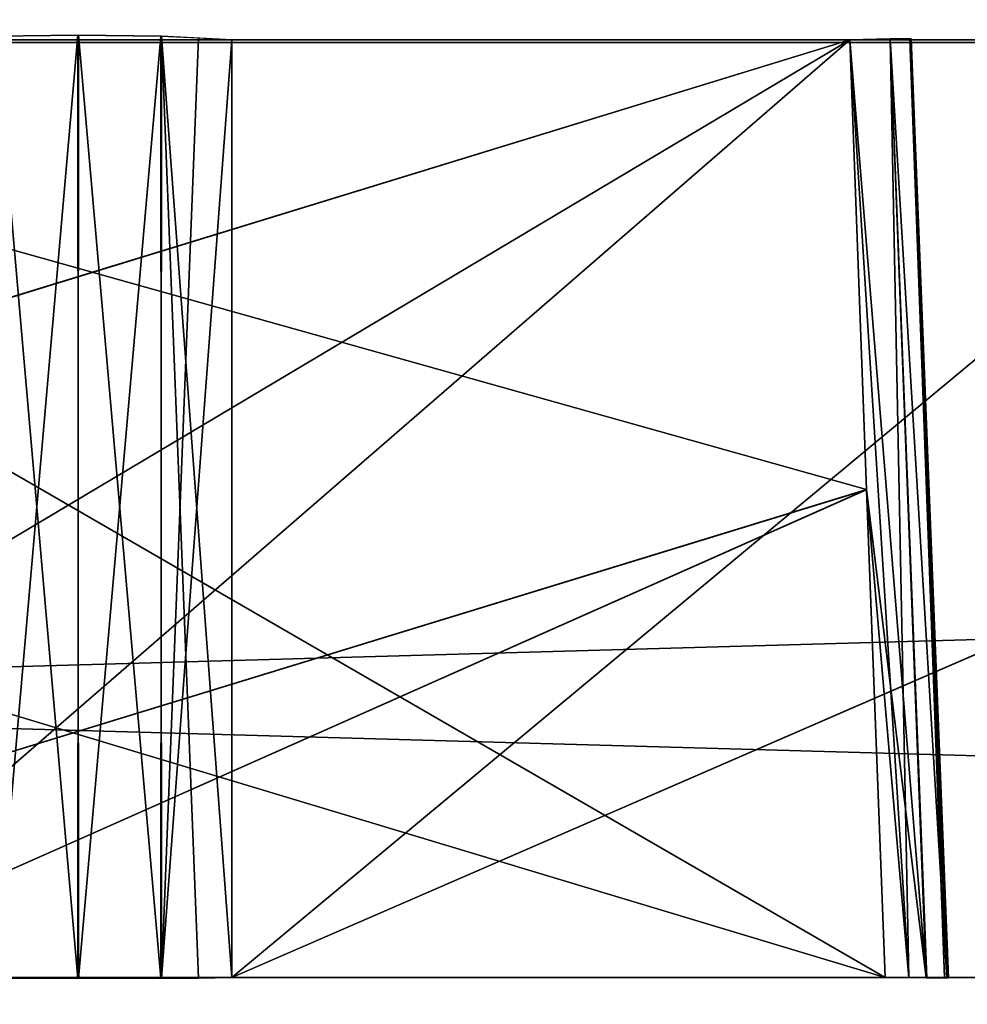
# Model space of a CAD drawing. Header units: millimetres. Extents: x -141 to 250, y -45 to 55.
# Tile 69 of 174: x 5.01 to 9.36, y 16.92 to 21.44. Entities that reach past the tile are written whole.
import ezdxf

# ---------------------------------------------------------------- set-up
doc = ezdxf.new("R2010")
doc.units = ezdxf.units.MM
doc.header["$LTSCALE"] = 52.148148
for name, color, linetype in [('147', 7, 'CONTINUOUS'), ('148', 7, 'CONTINUOUS'), ('149', 7, 'CONTINUOUS'), ('153', 7, 'CONTINUOUS'), ('164', 7, 'CONTINUOUS'), ('167', 7, 'CONTINUOUS'), ('441', 7, 'CONTINUOUS'), ('442', 7, 'CONTINUOUS'), ('444', 7, 'CONTINUOUS'), ('445', 7, 'CONTINUOUS'), ('447', 7, 'CONTINUOUS'), ('448', 7, 'CONTINUOUS'), ('454', 7, 'CONTINUOUS'), ('456', 7, 'CONTINUOUS'), ('457', 7, 'CONTINUOUS'), ('468', 7, 'CONTINUOUS'), ('469', 7, 'CONTINUOUS'), ('471', 7, 'CONTINUOUS'), ('604', 7, 'CONTINUOUS'), ('605', 7, 'CONTINUOUS'), ('607', 7, 'CONTINUOUS'), ('608', 7, 'CONTINUOUS'), ('610', 7, 'CONTINUOUS'), ('611', 7, 'CONTINUOUS'), ('616', 7, 'CONTINUOUS'), ('618', 7, 'CONTINUOUS'), ('619', 7, 'CONTINUOUS'), ('628', 7, 'CONTINUOUS'), ('629', 7, 'CONTINUOUS'), ('631', 7, 'CONTINUOUS')]:
    doc.layers.add(name, color=color, linetype=linetype)

msp = doc.modelspace()

# ---------------------------------------------------------------- linework, layer by layer
at = {"layer": '147', "linetype": 'CONTINUOUS'}
for points in [[(-140.0913, -0.4782, 141.0903), (139.7289, -0.4782, 141.0903), (-138.9997, 24.5218, 139.9988), (-140.0913, -0.4782, 141.0903)], [(-138.9997, 24.5218, 139.9988), (139.7289, -0.4782, 141.0903), (138.6374, 24.5218, 139.9988), (-138.9997, 24.5218, 139.9988)]]:
    msp.add_3dface(points, dxfattribs=at)
at = {"layer": '148', "linetype": 'CONTINUOUS'}
for points in [[(139.7289, -0.4782, -141.0903), (-140.0913, -0.4782, -141.0903), (138.6374, 24.5218, -139.9988), (139.7289, -0.4782, -141.0903)], [(138.6374, 24.5218, -139.9988), (-140.0913, -0.4782, -141.0903), (-138.9997, 24.5218, -139.9988), (138.6374, 24.5218, -139.9988)]]:
    msp.add_3dface(points, dxfattribs=at)
at = {"layer": '149', "linetype": 'CONTINUOUS'}
for points in [[(106.6, 21.3393, -123.2716), (-106.6, 21.3393, -123.2716), (106.6, 15.3131, -123.4294), (106.6, 21.3393, -123.2716)], [(-106.6, 21.3393, -123.2716), (106.6, 9.2869, -123.5872), (106.6, 15.3131, -123.4294), (-106.6, 21.3393, -123.2716)], [(-106.6, 15.3214, -123.4292), (106.6, 9.2869, -123.5872), (-106.6, 21.3393, -123.2716), (-106.6, 15.3214, -123.4292)]]:
    msp.add_3dface(points, dxfattribs=at)
at = {"layer": '153', "linetype": 'CONTINUOUS'}
for points in [[(-106.6, 9.2869, 123.5872), (-106.6, 15.3218, 123.4292), (106.6, 21.3393, 123.2716), (-106.6, 9.2869, 123.5872)], [(106.6, 15.3218, 123.4292), (-106.6, 9.2869, 123.5872), (106.6, 21.3393, 123.2716), (106.6, 15.3218, 123.4292)], [(-106.6, 15.3218, 123.4292), (-106.6, 21.3393, 123.2716), (106.6, 21.3393, 123.2716), (-106.6, 15.3218, 123.4292)]]:
    msp.add_3dface(points, dxfattribs=at)
at = {"layer": '164', "linetype": 'CONTINUOUS'}
for points in [[(106.6, 21.3393, 123.2716), (-106.6, 21.3393, 123.2716), (-106.6, 21.9001, 123.1469), (106.6, 21.3393, 123.2716)], [(106.6, 21.9001, 123.1469), (106.6, 21.3393, 123.2716), (-106.6, 21.9001, 123.1469), (106.6, 21.9001, 123.1469)]]:
    msp.add_3dface(points, dxfattribs=at)
at = {"layer": '167', "linetype": 'CONTINUOUS'}
for points in [[(-106.6, 21.3393, -123.2716), (106.6, 21.3393, -123.2716), (106.6, 21.9011, -123.1464), (-106.6, 21.3393, -123.2716)], [(-106.6, 21.9001, -123.1469), (-106.6, 21.3393, -123.2716), (106.6, 21.9011, -123.1464), (-106.6, 21.9001, -123.1469)]]:
    msp.add_3dface(points, dxfattribs=at)
at = {"layer": '441', "linetype": 'CONTINUOUS'}
for points in [[(1.5319, 21.3523, -81.678), (8.822, 21.3523, -88.9681), (1.558, 19.1218, -81.594), (1.5319, 21.3523, -81.678)], [(1.558, 19.1218, -81.594), (8.822, 21.3523, -88.9681), (1.5821, 17.0413, -81.5153), (1.558, 19.1218, -81.594)], [(8.822, 21.3523, -88.9681), (8.8999, 19.284, -88.9439), (1.5821, 17.0413, -81.5153), (8.822, 21.3523, -88.9681)], [(8.8999, 19.284, -88.9439), (8.9847, 17.0413, -88.9179), (1.5821, 17.0413, -81.5153), (8.8999, 19.284, -88.9439)]]:
    msp.add_3dface(points, dxfattribs=at)
at = {"layer": '442', "linetype": 'CONTINUOUS'}
for points in [[(3.6359, 21.3523, -97.2179), (3.8488, 17.0413, -97.2179), (8.822, 21.3523, -92.0319), (3.6359, 21.3523, -97.2179)], [(8.822, 21.3523, -92.0319), (3.8488, 17.0413, -97.2179), (8.8999, 19.2839, -92.0561), (8.822, 21.3523, -92.0319)], [(8.8999, 19.2839, -92.0561), (3.8488, 17.0413, -97.2179), (8.9847, 17.0413, -92.0821), (8.8999, 19.2839, -92.0561)]]:
    msp.add_3dface(points, dxfattribs=at)
at = {"layer": '444', "linetype": 'CONTINUOUS'}
for points in [[(5.9821, 21.3523, -99.5641), (11.1681, 21.3523, -94.378), (5.9821, 17.0413, -99.3512), (5.9821, 21.3523, -99.5641)], [(11.1681, 21.3523, -94.378), (11.1439, 19.2839, -94.3001), (5.9821, 17.0413, -99.3512), (11.1681, 21.3523, -94.378)], [(11.1439, 19.2839, -94.3001), (11.1179, 17.0413, -94.2153), (5.9821, 17.0413, -99.3512), (11.1439, 19.2839, -94.3001)]]:
    msp.add_3dface(points, dxfattribs=at)
at = {"layer": '445', "linetype": 'CONTINUOUS'}
for points in [[(11.1681, 21.3523, -61.222), (5.9821, 17.0413, -56.2488), (11.1439, 19.2849, -61.2999), (11.1681, 21.3523, -61.222)], [(5.9821, 21.3523, -56.0359), (5.9821, 17.0413, -56.2488), (11.1681, 21.3523, -61.222), (5.9821, 21.3523, -56.0359)], [(11.1439, 19.2849, -61.2999), (5.9821, 17.0413, -56.2488), (11.1179, 17.0413, -61.3847), (11.1439, 19.2849, -61.2999)]]:
    msp.add_3dface(points, dxfattribs=at)
at = {"layer": '447', "linetype": 'CONTINUOUS'}
for points in [[(3.6359, 21.3523, -58.3821), (8.822, 21.3523, -63.5681), (3.8488, 17.0413, -58.3821), (3.6359, 21.3523, -58.3821)], [(8.822, 21.3523, -63.5681), (8.8999, 19.2851, -63.5439), (3.8488, 17.0413, -58.3821), (8.822, 21.3523, -63.5681)], [(8.8999, 19.2851, -63.5439), (8.9847, 17.0413, -63.5179), (3.8488, 17.0413, -58.3821), (8.8999, 19.2851, -63.5439)]]:
    msp.add_3dface(points, dxfattribs=at)
at = {"layer": '448', "linetype": 'CONTINUOUS'}
for points in [[(8.822, 21.3523, -66.6319), (1.5319, 21.3523, -73.922), (8.8999, 19.2851, -66.6561), (8.822, 21.3523, -66.6319)], [(8.8999, 19.2851, -66.6561), (1.5319, 21.3523, -73.922), (8.9847, 17.0413, -66.6821), (8.8999, 19.2851, -66.6561)], [(1.5319, 21.3523, -73.922), (1.5562, 19.2784, -74.0001), (8.9847, 17.0413, -66.6821), (1.5319, 21.3523, -73.922)], [(1.5562, 19.2784, -74.0001), (1.5821, 17.0413, -74.0847), (8.9847, 17.0413, -66.6821), (1.5562, 19.2784, -74.0001)]]:
    msp.add_3dface(points, dxfattribs=at)
at = {"layer": '454', "linetype": 'CONTINUOUS'}
for points in [[(11.1681, 21.3523, 94.378), (5.9821, 17.0413, 99.3512), (11.1439, 19.2852, 94.3002), (11.1681, 21.3523, 94.378)], [(5.9821, 21.3523, 99.5641), (5.9821, 17.0413, 99.3512), (11.1681, 21.3523, 94.378), (5.9821, 21.3523, 99.5641)], [(11.1439, 19.2852, 94.3002), (5.9821, 17.0413, 99.3512), (11.1179, 17.0413, 94.2153), (11.1439, 19.2852, 94.3002)]]:
    msp.add_3dface(points, dxfattribs=at)
at = {"layer": '456', "linetype": 'CONTINUOUS'}
for points in [[(3.6359, 21.3523, 97.2179), (8.822, 21.3523, 92.0319), (3.8488, 17.0413, 97.2179), (3.6359, 21.3523, 97.2179)], [(8.822, 21.3523, 92.0319), (8.8999, 19.2851, 92.0561), (3.8488, 17.0413, 97.2179), (8.822, 21.3523, 92.0319)], [(8.8999, 19.2851, 92.0561), (8.9847, 17.0413, 92.0821), (3.8488, 17.0413, 97.2179), (8.8999, 19.2851, 92.0561)]]:
    msp.add_3dface(points, dxfattribs=at)
at = {"layer": '457', "linetype": 'CONTINUOUS'}
for points in [[(8.822, 21.3523, 88.9681), (1.5319, 21.3523, 81.678), (8.8998, 19.2852, 88.9439), (8.822, 21.3523, 88.9681)], [(8.8998, 19.2852, 88.9439), (1.5319, 21.3523, 81.678), (8.9847, 17.0413, 88.9179), (8.8998, 19.2852, 88.9439)], [(1.5319, 21.3523, 81.678), (1.5562, 19.2783, 81.5999), (8.9847, 17.0413, 88.9179), (1.5319, 21.3523, 81.678)], [(1.5562, 19.2783, 81.5999), (1.5821, 17.0413, 81.5153), (8.9847, 17.0413, 88.9179), (1.5562, 19.2783, 81.5999)]]:
    msp.add_3dface(points, dxfattribs=at)
at = {"layer": '468', "linetype": 'CONTINUOUS'}
for points in [[(1.5319, 21.3523, 73.922), (8.822, 21.3523, 66.6319), (1.558, 19.1245, 74.0059), (1.5319, 21.3523, 73.922)], [(1.558, 19.1245, 74.0059), (8.822, 21.3523, 66.6319), (1.5821, 17.0413, 74.0847), (1.558, 19.1245, 74.0059)], [(8.822, 21.3523, 66.6319), (8.8999, 19.2847, 66.6561), (1.5821, 17.0413, 74.0847), (8.822, 21.3523, 66.6319)], [(8.8999, 19.2847, 66.6561), (8.9847, 17.0413, 66.6821), (1.5821, 17.0413, 74.0847), (8.8999, 19.2847, 66.6561)]]:
    msp.add_3dface(points, dxfattribs=at)
at = {"layer": '469', "linetype": 'CONTINUOUS'}
for points in [[(3.6359, 21.3523, 58.3821), (3.8488, 17.0413, 58.3821), (8.822, 21.3523, 63.5681), (3.6359, 21.3523, 58.3821)], [(8.822, 21.3523, 63.5681), (3.8488, 17.0413, 58.3821), (8.8999, 19.2847, 63.5439), (8.822, 21.3523, 63.5681)], [(8.8999, 19.2847, 63.5439), (3.8488, 17.0413, 58.3821), (8.9847, 17.0413, 63.5179), (8.8999, 19.2847, 63.5439)]]:
    msp.add_3dface(points, dxfattribs=at)
at = {"layer": '471', "linetype": 'CONTINUOUS'}
for points in [[(5.9821, 21.3523, 56.0359), (11.1681, 21.3523, 61.222), (5.9821, 17.0413, 56.2488), (5.9821, 21.3523, 56.0359)], [(11.1681, 21.3523, 61.222), (11.1439, 19.2847, 61.2999), (5.9821, 17.0413, 56.2488), (11.1681, 21.3523, 61.222)], [(11.1439, 19.2847, 61.2999), (11.1179, 17.0413, 61.3847), (5.9821, 17.0413, 56.2488), (11.1439, 19.2847, 61.2999)]]:
    msp.add_3dface(points, dxfattribs=at)
at = {"layer": '604', "linetype": 'CONTINUOUS'}
for points in [[(8.822, 21.3523, -88.9681), (9.0088, 21.3563, -89.2274), (9.0943, 17.0406, -89.0479), (8.822, 21.3523, -88.9681)], [(8.8999, 19.284, -88.9439), (8.822, 21.3523, -88.9681), (9.0943, 17.0406, -89.0479), (8.8999, 19.284, -88.9439)], [(9.1766, 17.0402, -89.1872), (9.0088, 21.3563, -89.2274), (9.2691, 17.0402, -89.4955), (9.1766, 17.0402, -89.1872)], [(9.0943, 17.0406, -89.0479), (9.0088, 21.3563, -89.2274), (9.1766, 17.0402, -89.1872), (9.0943, 17.0406, -89.0479)], [(9.0088, 21.3563, -89.2274), (9.1043, 21.3563, -89.5323), (9.2691, 17.0402, -89.4955), (9.0088, 21.3563, -89.2274)], [(9.1043, 21.3563, -89.5323), (9.0989, 21.3523, -89.8518), (9.2691, 17.0402, -89.4955), (9.1043, 21.3563, -89.5323)], [(9.0989, 21.3523, -89.8518), (9.1753, 19.284, -89.8357), (9.2691, 17.0402, -89.4955), (9.0989, 21.3523, -89.8518)], [(8.9847, 17.0413, -88.9179), (8.8999, 19.284, -88.9439), (9.0943, 17.0406, -89.0479), (8.9847, 17.0413, -88.9179)], [(9.1753, 19.284, -89.8357), (9.2584, 17.0413, -89.8187), (9.2691, 17.0402, -89.4955), (9.1753, 19.284, -89.8357)]]:
    msp.add_3dface(points, dxfattribs=at)
at = {"layer": '605', "linetype": 'CONTINUOUS'}
for points in [[(9.0088, 21.3563, -91.7726), (8.822, 21.3523, -92.0319), (9.1734, 17.0402, -91.8195), (9.0088, 21.3563, -91.7726)], [(8.822, 21.3523, -92.0319), (8.8999, 19.2839, -92.0561), (9.1734, 17.0402, -91.8195), (8.822, 21.3523, -92.0319)], [(9.2681, 17.0402, -91.5119), (9.0088, 21.3563, -91.7726), (9.1734, 17.0402, -91.8195), (9.2681, 17.0402, -91.5119)], [(9.1043, 21.3563, -91.4677), (9.0088, 21.3563, -91.7726), (9.2681, 17.0402, -91.5119), (9.1043, 21.3563, -91.4677)], [(9.0989, 21.3523, -91.1482), (9.1043, 21.3563, -91.4677), (9.1753, 19.2839, -91.1643), (9.0989, 21.3523, -91.1482)], [(9.1753, 19.2839, -91.1643), (9.1043, 21.3563, -91.4677), (9.2584, 17.0413, -91.1813), (9.1753, 19.2839, -91.1643)], [(9.2584, 17.0413, -91.1813), (9.1043, 21.3563, -91.4677), (9.2771, 17.0406, -91.3504), (9.2584, 17.0413, -91.1813)], [(9.2771, 17.0406, -91.3504), (9.1043, 21.3563, -91.4677), (9.2681, 17.0402, -91.5119), (9.2771, 17.0406, -91.3504)], [(8.8999, 19.2839, -92.0561), (8.9847, 17.0413, -92.0821), (9.1734, 17.0402, -91.8195), (8.8999, 19.2839, -92.0561)]]:
    msp.add_3dface(points, dxfattribs=at)
at = {"layer": '607', "linetype": 'CONTINUOUS'}
for points in [[(4.8926, 21.3684, -99.7814), (5.2741, 21.374, -99.858), (4.8956, 17.0386, -99.5689), (4.8926, 21.3684, -99.7814)], [(4.8956, 17.0386, -99.5689), (5.2741, 21.374, -99.858), (5.2771, 17.0377, -99.6438), (4.8956, 17.0386, -99.5689)], [(5.2741, 21.374, -99.858), (5.6558, 21.3684, -99.7824), (5.2771, 17.0377, -99.6438), (5.2741, 21.374, -99.858)], [(5.2771, 17.0377, -99.6438), (5.6558, 21.3684, -99.7824), (5.6582, 17.0386, -99.5676), (5.2771, 17.0377, -99.6438)], [(5.6558, 21.3684, -99.7824), (5.8285, 21.3616, -99.6902), (5.6582, 17.0386, -99.5676), (5.6558, 21.3684, -99.7824)], [(5.8285, 21.3616, -99.6902), (5.9821, 21.3523, -99.5641), (5.6582, 17.0386, -99.5676), (5.8285, 21.3616, -99.6902)], [(5.9821, 21.3523, -99.5641), (5.9821, 17.0413, -99.3512), (5.6582, 17.0386, -99.5676), (5.9821, 21.3523, -99.5641)]]:
    msp.add_3dface(points, dxfattribs=at)
at = {"layer": '608', "linetype": 'CONTINUOUS'}
for points in [[(5.2737, 17.0377, -55.9562), (4.895, 21.3684, -55.8176), (4.8925, 17.0386, -56.0324), (5.2737, 17.0377, -55.9562)], [(5.2767, 21.374, -55.742), (4.895, 21.3684, -55.8176), (5.2737, 17.0377, -55.9562), (5.2767, 21.374, -55.742)], [(5.6551, 17.0386, -56.0311), (5.2767, 21.374, -55.742), (5.2737, 17.0377, -55.9562), (5.6551, 17.0386, -56.0311)], [(5.6582, 21.3684, -55.8186), (5.2767, 21.374, -55.742), (5.6551, 17.0386, -56.0311), (5.6582, 21.3684, -55.8186)], [(5.8277, 17.0397, -56.1227), (5.6582, 21.3684, -55.8186), (5.6551, 17.0386, -56.0311), (5.8277, 17.0397, -56.1227)], [(5.9821, 17.0413, -56.2488), (5.6582, 21.3684, -55.8186), (5.8277, 17.0397, -56.1227), (5.9821, 17.0413, -56.2488)], [(5.9821, 17.0413, -56.2488), (5.9821, 21.3523, -56.0359), (5.6582, 21.3684, -55.8186), (5.9821, 17.0413, -56.2488)]]:
    msp.add_3dface(points, dxfattribs=at)
at = {"layer": '610', "linetype": 'CONTINUOUS'}
for points in [[(8.822, 21.3523, -63.5681), (9.0088, 21.3563, -63.8274), (9.0943, 17.0406, -63.6479), (8.822, 21.3523, -63.5681)], [(8.8999, 19.2851, -63.5439), (8.822, 21.3523, -63.5681), (9.0943, 17.0406, -63.6479), (8.8999, 19.2851, -63.5439)], [(9.1766, 17.0402, -63.7872), (9.0088, 21.3563, -63.8274), (9.2691, 17.0402, -64.0955), (9.1766, 17.0402, -63.7872)], [(9.0943, 17.0406, -63.6479), (9.0088, 21.3563, -63.8274), (9.1766, 17.0402, -63.7872), (9.0943, 17.0406, -63.6479)], [(9.0088, 21.3563, -63.8274), (9.1043, 21.3563, -64.1323), (9.2691, 17.0402, -64.0955), (9.0088, 21.3563, -63.8274)], [(9.1043, 21.3563, -64.1323), (9.0989, 21.3523, -64.4518), (9.2691, 17.0402, -64.0955), (9.1043, 21.3563, -64.1323)], [(9.0989, 21.3523, -64.4518), (9.1753, 19.2851, -64.4357), (9.2691, 17.0402, -64.0955), (9.0989, 21.3523, -64.4518)], [(8.9847, 17.0413, -63.5179), (8.8999, 19.2851, -63.5439), (9.0943, 17.0406, -63.6479), (8.9847, 17.0413, -63.5179)], [(9.1753, 19.2851, -64.4357), (9.2584, 17.0413, -64.4187), (9.2691, 17.0402, -64.0955), (9.1753, 19.2851, -64.4357)]]:
    msp.add_3dface(points, dxfattribs=at)
at = {"layer": '611', "linetype": 'CONTINUOUS'}
for points in [[(9.0088, 21.3563, -66.3726), (8.822, 21.3523, -66.6319), (9.1734, 17.0402, -66.4195), (9.0088, 21.3563, -66.3726)], [(8.822, 21.3523, -66.6319), (8.8999, 19.2851, -66.6561), (9.1734, 17.0402, -66.4195), (8.822, 21.3523, -66.6319)], [(9.1043, 21.3563, -66.0677), (9.0088, 21.3563, -66.3726), (9.2681, 17.0402, -66.1119), (9.1043, 21.3563, -66.0677)], [(9.2681, 17.0402, -66.1119), (9.0088, 21.3563, -66.3726), (9.1734, 17.0402, -66.4195), (9.2681, 17.0402, -66.1119)], [(9.0989, 21.3523, -65.7482), (9.1043, 21.3563, -66.0677), (9.1753, 19.2851, -65.7643), (9.0989, 21.3523, -65.7482)], [(9.2771, 17.0406, -65.9504), (9.1043, 21.3563, -66.0677), (9.2681, 17.0402, -66.1119), (9.2771, 17.0406, -65.9504)], [(9.2584, 17.0413, -65.7813), (9.1043, 21.3563, -66.0677), (9.2771, 17.0406, -65.9504), (9.2584, 17.0413, -65.7813)], [(9.1753, 19.2851, -65.7643), (9.1043, 21.3563, -66.0677), (9.2584, 17.0413, -65.7813), (9.1753, 19.2851, -65.7643)], [(8.8999, 19.2851, -66.6561), (8.9847, 17.0413, -66.6821), (9.1734, 17.0402, -66.4195), (8.8999, 19.2851, -66.6561)]]:
    msp.add_3dface(points, dxfattribs=at)
at = {"layer": '616', "linetype": 'CONTINUOUS'}
for points in [[(5.2737, 17.0377, 99.6438), (4.895, 21.3684, 99.7824), (4.8925, 17.0386, 99.5676), (5.2737, 17.0377, 99.6438)], [(5.2767, 21.374, 99.858), (4.895, 21.3684, 99.7824), (5.2737, 17.0377, 99.6438), (5.2767, 21.374, 99.858)], [(5.6551, 17.0386, 99.5689), (5.2767, 21.374, 99.858), (5.2737, 17.0377, 99.6438), (5.6551, 17.0386, 99.5689)], [(5.6582, 21.3684, 99.7814), (5.2767, 21.374, 99.858), (5.6551, 17.0386, 99.5689), (5.6582, 21.3684, 99.7814)], [(5.8277, 17.0397, 99.4773), (5.6582, 21.3684, 99.7814), (5.6551, 17.0386, 99.5689), (5.8277, 17.0397, 99.4773)], [(5.9821, 17.0413, 99.3512), (5.6582, 21.3684, 99.7814), (5.8277, 17.0397, 99.4773), (5.9821, 17.0413, 99.3512)], [(5.9821, 17.0413, 99.3512), (5.9821, 21.3523, 99.5641), (5.6582, 21.3684, 99.7814), (5.9821, 17.0413, 99.3512)]]:
    msp.add_3dface(points, dxfattribs=at)
at = {"layer": '618', "linetype": 'CONTINUOUS'}
for points in [[(8.822, 21.3523, 92.0319), (9.0088, 21.3563, 91.7726), (9.0943, 17.0406, 91.9521), (8.822, 21.3523, 92.0319)], [(8.8999, 19.2851, 92.0561), (8.822, 21.3523, 92.0319), (9.0943, 17.0406, 91.9521), (8.8999, 19.2851, 92.0561)], [(9.1766, 17.0402, 91.8128), (9.0088, 21.3563, 91.7726), (9.2691, 17.0402, 91.5045), (9.1766, 17.0402, 91.8128)], [(9.0943, 17.0406, 91.9521), (9.0088, 21.3563, 91.7726), (9.1766, 17.0402, 91.8128), (9.0943, 17.0406, 91.9521)], [(9.0088, 21.3563, 91.7726), (9.1043, 21.3563, 91.4677), (9.2691, 17.0402, 91.5045), (9.0088, 21.3563, 91.7726)], [(9.1043, 21.3563, 91.4677), (9.0989, 21.3523, 91.1482), (9.2691, 17.0402, 91.5045), (9.1043, 21.3563, 91.4677)], [(9.0989, 21.3523, 91.1482), (9.1753, 19.2851, 91.1643), (9.2691, 17.0402, 91.5045), (9.0989, 21.3523, 91.1482)], [(8.9847, 17.0413, 92.0821), (8.8999, 19.2851, 92.0561), (9.0943, 17.0406, 91.9521), (8.9847, 17.0413, 92.0821)], [(9.1753, 19.2851, 91.1643), (9.2584, 17.0413, 91.1813), (9.2691, 17.0402, 91.5045), (9.1753, 19.2851, 91.1643)]]:
    msp.add_3dface(points, dxfattribs=at)
at = {"layer": '619', "linetype": 'CONTINUOUS'}
for points in [[(9.0088, 21.3563, 89.2274), (8.822, 21.3523, 88.9681), (9.1734, 17.0402, 89.1805), (9.0088, 21.3563, 89.2274)], [(8.822, 21.3523, 88.9681), (8.8998, 19.2852, 88.9439), (9.1734, 17.0402, 89.1805), (8.822, 21.3523, 88.9681)], [(9.1043, 21.3563, 89.5323), (9.0088, 21.3563, 89.2274), (9.2681, 17.0402, 89.4881), (9.1043, 21.3563, 89.5323)], [(9.2681, 17.0402, 89.4881), (9.0088, 21.3563, 89.2274), (9.1734, 17.0402, 89.1805), (9.2681, 17.0402, 89.4881)], [(9.0989, 21.3523, 89.8518), (9.1043, 21.3563, 89.5323), (9.1753, 19.2852, 89.8357), (9.0989, 21.3523, 89.8518)], [(9.2771, 17.0406, 89.6496), (9.1043, 21.3563, 89.5323), (9.2681, 17.0402, 89.4881), (9.2771, 17.0406, 89.6496)], [(9.2584, 17.0413, 89.8187), (9.1043, 21.3563, 89.5323), (9.2771, 17.0406, 89.6496), (9.2584, 17.0413, 89.8187)], [(9.1753, 19.2852, 89.8357), (9.1043, 21.3563, 89.5323), (9.2584, 17.0413, 89.8187), (9.1753, 19.2852, 89.8357)], [(8.8998, 19.2852, 88.9439), (8.9847, 17.0413, 88.9179), (9.1734, 17.0402, 89.1805), (8.8998, 19.2852, 88.9439)]]:
    msp.add_3dface(points, dxfattribs=at)
at = {"layer": '628', "linetype": 'CONTINUOUS'}
for points in [[(8.822, 21.3523, 66.6319), (9.0088, 21.3563, 66.3726), (9.0943, 17.0406, 66.5521), (8.822, 21.3523, 66.6319)], [(8.8999, 19.2847, 66.6561), (8.822, 21.3523, 66.6319), (9.0943, 17.0406, 66.5521), (8.8999, 19.2847, 66.6561)], [(9.1766, 17.0402, 66.4128), (9.0088, 21.3563, 66.3726), (9.2691, 17.0402, 66.1045), (9.1766, 17.0402, 66.4128)], [(9.0943, 17.0406, 66.5521), (9.0088, 21.3563, 66.3726), (9.1766, 17.0402, 66.4128), (9.0943, 17.0406, 66.5521)], [(9.0088, 21.3563, 66.3726), (9.1043, 21.3563, 66.0677), (9.2691, 17.0402, 66.1045), (9.0088, 21.3563, 66.3726)], [(9.1043, 21.3563, 66.0677), (9.0989, 21.3523, 65.7482), (9.2691, 17.0402, 66.1045), (9.1043, 21.3563, 66.0677)], [(9.0989, 21.3523, 65.7482), (9.1753, 19.2847, 65.7643), (9.2691, 17.0402, 66.1045), (9.0989, 21.3523, 65.7482)], [(8.9847, 17.0413, 66.6821), (8.8999, 19.2847, 66.6561), (9.0943, 17.0406, 66.5521), (8.9847, 17.0413, 66.6821)], [(9.1753, 19.2847, 65.7643), (9.2584, 17.0413, 65.7813), (9.2691, 17.0402, 66.1045), (9.1753, 19.2847, 65.7643)]]:
    msp.add_3dface(points, dxfattribs=at)
at = {"layer": '629', "linetype": 'CONTINUOUS'}
for points in [[(9.0088, 21.3563, 63.8274), (8.822, 21.3523, 63.5681), (9.1734, 17.0402, 63.7805), (9.0088, 21.3563, 63.8274)], [(8.822, 21.3523, 63.5681), (8.8999, 19.2847, 63.5439), (9.1734, 17.0402, 63.7805), (8.822, 21.3523, 63.5681)], [(9.2681, 17.0402, 64.0881), (9.0088, 21.3563, 63.8274), (9.1734, 17.0402, 63.7805), (9.2681, 17.0402, 64.0881)], [(9.1043, 21.3563, 64.1323), (9.0088, 21.3563, 63.8274), (9.2681, 17.0402, 64.0881), (9.1043, 21.3563, 64.1323)], [(9.0989, 21.3523, 64.4518), (9.1043, 21.3563, 64.1323), (9.1753, 19.2847, 64.4357), (9.0989, 21.3523, 64.4518)], [(9.2771, 17.0406, 64.2496), (9.1043, 21.3563, 64.1323), (9.2681, 17.0402, 64.0881), (9.2771, 17.0406, 64.2496)], [(9.2584, 17.0413, 64.4187), (9.1043, 21.3563, 64.1323), (9.2771, 17.0406, 64.2496), (9.2584, 17.0413, 64.4187)], [(9.1753, 19.2847, 64.4357), (9.1043, 21.3563, 64.1323), (9.2584, 17.0413, 64.4187), (9.1753, 19.2847, 64.4357)], [(8.8999, 19.2847, 63.5439), (8.9847, 17.0413, 63.5179), (9.1734, 17.0402, 63.7805), (8.8999, 19.2847, 63.5439)]]:
    msp.add_3dface(points, dxfattribs=at)
at = {"layer": '631', "linetype": 'CONTINUOUS'}
for points in [[(4.8926, 21.3684, 55.8186), (5.2741, 21.374, 55.742), (4.8956, 17.0386, 56.0311), (4.8926, 21.3684, 55.8186)], [(4.8956, 17.0386, 56.0311), (5.2741, 21.374, 55.742), (5.2771, 17.0377, 55.9562), (4.8956, 17.0386, 56.0311)], [(5.2741, 21.374, 55.742), (5.6558, 21.3684, 55.8176), (5.2771, 17.0377, 55.9562), (5.2741, 21.374, 55.742)], [(5.2771, 17.0377, 55.9562), (5.6558, 21.3684, 55.8176), (5.6582, 17.0386, 56.0324), (5.2771, 17.0377, 55.9562)], [(5.6558, 21.3684, 55.8176), (5.8285, 21.3616, 55.9098), (5.6582, 17.0386, 56.0324), (5.6558, 21.3684, 55.8176)], [(5.8285, 21.3616, 55.9098), (5.9821, 21.3523, 56.0359), (5.6582, 17.0386, 56.0324), (5.8285, 21.3616, 55.9098)], [(5.9821, 21.3523, 56.0359), (5.9821, 17.0413, 56.2488), (5.6582, 17.0386, 56.0324), (5.9821, 21.3523, 56.0359)]]:
    msp.add_3dface(points, dxfattribs=at)

doc.saveas('drawing.dxf')
